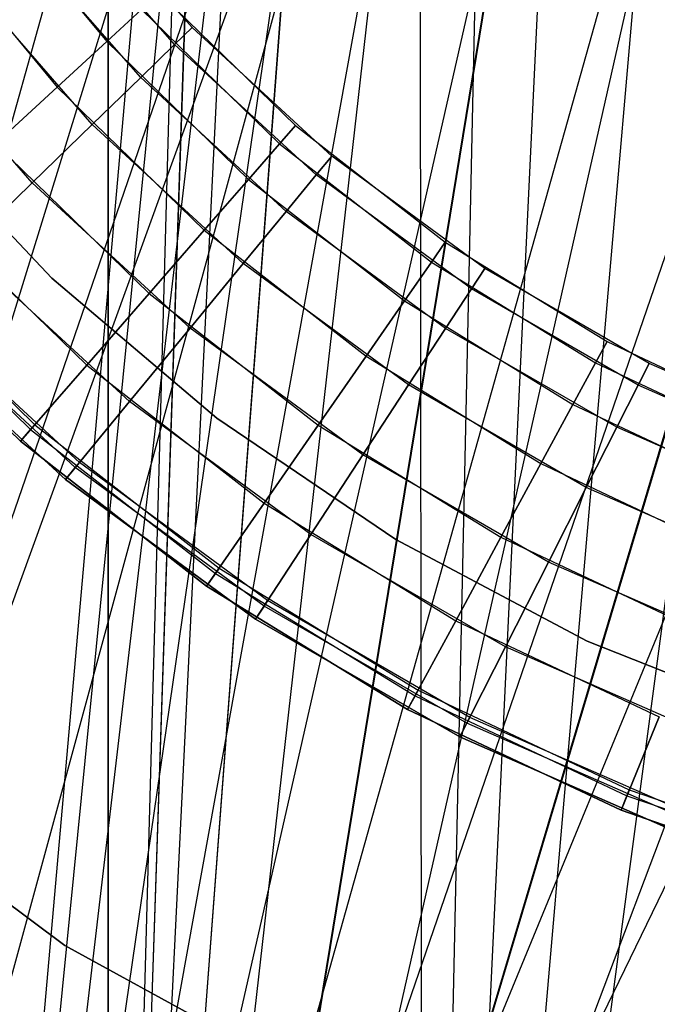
# Model space of a CAD drawing. Extents: x 0.1 to 12.1, y -6 to 6.
# Tile 39 of 181: x 5.713 to 5.872, y -0.545 to -0.298. Entities that reach past the tile are written whole.
import ezdxf

# ---------------------------------------------------------------- set-up
doc = ezdxf.new("R2010")
doc.units = 0
doc.header["$LTSCALE"] = 2.54
doc.layers.get('0').update_dxf_attribs({"linetype": 'CONTINUOUS'})

# ---------------------------------------------------------------- blocks, each defined once
blk = doc.blocks.new('DROPS_COLOR_C_STL')
at = {"color": 0}
for p, q in [((5.73521, 0.93168, 14.51699), (5.73521, -0.86832, 14.51699)), ((5.73521, 0.93168, 14.51699), (5.73521, -0.86832, 14.51699)), ((5.73521, -0.86832, 26.4994), (5.73521, 0.93168, 26.4994)), ((5.73521, -0.86832, 26.4994), (5.73521, 0.93168, 26.4994)), ((5.76005, 0.03169, 26.50069), (5.73521, -0.86832, 26.4994)), ((5.76005, 0.03169, 14.5157), (5.73521, -0.86832, 14.51699)), ((5.76005, 0.03169, 14.5157), (5.73521, -0.86832, 14.51699)), ((5.76005, 0.03169, 26.50069), (5.73521, -0.86832, 26.4994)), ((5.76372, -0.01508, 26.50087), (5.73521, -0.86832, 26.4994)), ((5.76372, -0.01508, 26.50087), (5.73521, -0.86832, 26.4994)), ((5.76375, -0.01532, 14.51552), (5.73521, -0.86832, 14.51699)), ((5.76375, -0.01532, 14.51552), (5.73521, -0.86832, 14.51699)), ((5.68816, -0.9, 26.53297), (5.76561, -0.02047, 26.5286)), ((5.68816, -0.9, 26.53297), (5.76561, -0.02047, 26.5286)), ((5.77116, -0.06092, 26.52832), (5.68816, -0.9, 26.53297)), ((5.77116, -0.06092, 26.52832), (5.68816, -0.9, 26.53297)), ((5.77473, -0.06102, 26.50141), (5.73521, -0.86832, 26.4994)), ((5.77473, -0.06102, 26.50141), (5.73521, -0.86832, 26.4994)), ((5.77473, -0.06102, 14.51498), (5.73521, -0.86832, 14.51699)), ((5.77473, -0.06102, 14.51498), (5.73521, -0.86832, 14.51699)), ((5.77751, -0.08604, 35.53602), (5.56357, -0.8516, 35.55722)), ((5.77751, -0.08604, 35.53602), (5.56357, -0.8516, 35.55722)), ((5.78223, -0.10046, 26.52779), (5.68816, -0.9, 26.53297)), ((5.78223, -0.10046, 26.52779), (5.68816, -0.9, 26.53297)), ((5.79267, -0.10435, 26.50223), (5.73521, -0.86832, 26.4994)), ((5.79267, -0.10435, 26.50223), (5.73521, -0.86832, 26.4994)), ((5.79281, -0.10463, 14.51415), (5.73521, -0.86832, 14.51699)), ((5.79281, -0.10463, 14.51415), (5.73521, -0.86832, 14.51699)), ((5.7895, -0.11896, 35.53517), (5.56357, -0.8516, 35.55722)), ((5.7895, -0.11896, 35.53517), (5.56357, -0.8516, 35.55722)), ((5.79857, -0.13807, 26.52704), (5.68816, -0.9, 26.53297)), ((5.79857, -0.13807, 26.52704), (5.68816, -0.9, 26.53297)), ((5.81734, -0.14465, 26.50328), (5.73521, -0.86832, 26.4994)), ((5.81734, -0.14465, 26.50328), (5.73521, -0.86832, 26.4994)), ((5.81734, -0.14465, 14.51311), (5.73521, -0.86832, 14.51699)), ((5.81734, -0.14465, 14.51311), (5.73521, -0.86832, 14.51699)), ((5.56357, -0.8516, 35.55722), (5.8051, -0.15, 35.53413)), ((5.56357, -0.8516, 35.55722), (5.8051, -0.15, 35.53413)), ((5.56357, -0.8516, 35.55722), (5.81316, -0.16316, 35.53361)), ((5.56357, -0.8516, 35.55722), (5.81316, -0.16316, 35.53361)), ((5.61212, -0.9, 35.55139), (5.81316, -0.16316, 35.53361)), ((5.61212, -0.9, 35.55139), (5.81316, -0.16316, 35.53361)), ((5.81374, -0.9, 35.53357), (5.81316, -0.16316, 35.53361)), ((5.81374, -0.9, 35.53357), (5.81316, -0.16316, 35.53361)), ((5.81982, -0.173, 26.52614), (5.68816, -0.9, 26.53297)), ((5.81982, -0.173, 26.52614), (5.68816, -0.9, 26.53297)), ((5.8478, -0.18033, 26.50444), (5.73521, -0.86832, 26.4994)), ((5.8478, -0.18033, 26.50444), (5.73521, -0.86832, 26.4994)), ((5.84804, -0.18056, 14.51194), (5.73521, -0.86832, 14.51699)), ((5.84804, -0.18056, 14.51194), (5.73521, -0.86832, 14.51699)), ((5.81374, -0.9, 35.53357), (5.82929, -0.1857, 35.53263)), ((5.81374, -0.9, 35.53357), (5.82929, -0.1857, 35.53263)), ((5.84577, -0.20489, 26.52513), (5.68816, -0.9, 26.53297)), ((5.84577, -0.20489, 26.52513), (5.68816, -0.9, 26.53297)), ((5.84669, -0.20587, 35.53164), (5.81374, -0.9, 35.53357)), ((5.84669, -0.20587, 35.53164), (5.81374, -0.9, 35.53357)), ((5.88371, -0.21102, 26.5056), (5.73521, -0.86832, 26.4994)), ((5.88371, -0.21102, 26.5056), (5.73521, -0.86832, 26.4994)), ((5.88371, -0.21102, 14.51079), (5.73521, -0.86832, 14.51699)), ((5.88371, -0.21102, 14.51079), (5.73521, -0.86832, 14.51699)), ((5.87201, -0.22977, 35.53033), (5.81374, -0.9, 35.53357)), ((5.87201, -0.22977, 35.53033), (5.81374, -0.9, 35.53357)), ((5.87558, -0.23271, 26.52412), (5.68816, -0.9, 26.53297)), ((5.87558, -0.23271, 26.52412), (5.68816, -0.9, 26.53297)), ((5.92375, -0.23556, 26.50665), (5.73521, -0.86832, 26.4994)), ((5.92375, -0.23556, 26.50665), (5.73521, -0.86832, 26.4994)), ((5.92401, -0.23569, 14.50974), (5.73521, -0.86832, 14.51699)), ((5.92401, -0.23569, 14.50974), (5.73521, -0.86832, 14.51699)), ((5.90005, -0.25065, 35.52908), (5.81374, -0.9, 35.53357)), ((5.90005, -0.25065, 35.52908), (5.81374, -0.9, 35.53357)), ((5.96734, -0.25363, 26.50748), (5.73521, -0.86832, 26.4994)), ((5.96734, -0.25363, 26.50748), (5.73521, -0.86832, 26.4994)), ((5.96734, -0.25363, 14.50891), (5.73521, -0.86832, 14.51699)), ((5.96734, -0.25363, 14.50891), (5.73521, -0.86832, 14.51699)), ((5.90909, -0.25636, 26.52315), (5.68816, -0.9, 26.53297)), ((5.90909, -0.25636, 26.52315), (5.68816, -0.9, 26.53297)), ((5.70338, -0.26572, 164.34557), (5.7348, -0.30388, 164.34557)), ((5.70338, -0.26572, 164.34557), (5.7348, -0.30388, 164.34557)), ((5.70338, -0.26572, 164.46543), (5.7348, -0.30388, 164.46543)), ((5.70338, -0.26572, 164.46543), (5.7348, -0.30388, 164.46543)), ((5.75614, -0.30037, 11.00722), (5.72497, -0.26458, 11.00722)), ((5.75614, -0.30037, 10.98178), (5.72497, -0.26458, 10.98178)), ((5.75614, -0.30037, 11.00722), (5.72497, -0.26458, 11.00722)), ((5.75614, -0.30037, 10.98178), (5.72497, -0.26458, 10.98178)), ((5.75178, -0.30462, 11.03191), (5.72017, -0.26832, 11.03191)), ((5.75178, -0.30462, 11.03191), (5.72017, -0.26832, 11.03191)), ((5.75178, -0.30462, 10.95709), (5.72017, -0.26832, 10.95709)), ((5.75178, -0.30462, 10.95709), (5.72017, -0.26832, 10.95709)), ((5.94539, -0.27516, 26.52232), (5.68816, -0.9, 26.53297)), ((5.94539, -0.27516, 26.52232), (5.68816, -0.9, 26.53297)), ((5.68979, -0.27571, 164.32654), (5.7224, -0.3153, 164.32654)), ((5.68979, -0.27571, 164.32654), (5.7224, -0.3153, 164.32654)), ((5.68979, -0.27571, 164.48447), (5.7224, -0.3153, 164.48447)), ((5.68979, -0.27571, 164.48447), (5.7224, -0.3153, 164.48447)), ((5.7433, -0.31286, 11.05443), (5.71084, -0.27558, 11.05443)), ((5.7433, -0.31286, 11.05443), (5.71084, -0.27558, 11.05443)), ((5.7433, -0.31286, 10.93457), (5.71084, -0.27558, 10.93457)), ((5.7433, -0.31286, 10.93457), (5.71084, -0.27558, 10.93457)), ((5.73121, -0.32462, 11.07347), (5.69753, -0.28594, 11.07347)), ((5.73121, -0.32462, 11.07347), (5.69753, -0.28594, 11.07347)), ((5.73121, -0.32462, 10.91553), (5.69753, -0.28594, 10.91553)), ((5.73121, -0.32462, 10.91553), (5.69753, -0.28594, 10.91553)), ((5.98384, -0.28884, 26.52168), (5.68816, -0.9, 26.53297)), ((5.98384, -0.28884, 26.52168), (5.68816, -0.9, 26.53297)), ((5.74798, -0.29175, 164.39279), (5.782, -0.32485, 164.39279)), ((5.74798, -0.29175, 164.41821), (5.782, -0.32485, 164.41821)), ((5.74798, -0.29175, 164.39279), (5.782, -0.32485, 164.39279)), ((5.74798, -0.29175, 164.41821), (5.782, -0.32485, 164.41821)), ((5.7435, -0.29587, 164.36809), (5.7348, -0.30388, 164.34557)), ((5.7435, -0.29587, 164.36809), (5.7348, -0.30388, 164.34557)), ((5.7348, -0.30388, 164.46543), (5.7435, -0.29587, 164.44291)), ((5.7348, -0.30388, 164.46543), (5.7435, -0.29587, 164.44291)), ((5.7435, -0.29587, 164.36809), (5.778, -0.32944, 164.36809)), ((5.7435, -0.29587, 164.36809), (5.778, -0.32944, 164.36809)), ((5.7435, -0.29587, 164.44291), (5.778, -0.32944, 164.44291)), ((5.7435, -0.29587, 164.44291), (5.778, -0.32944, 164.44291)), ((5.71621, -0.33922, 11.08792), (5.68101, -0.2988, 11.08792)), ((5.71621, -0.33922, 11.08792), (5.68101, -0.2988, 11.08792)), ((5.71621, -0.33922, 10.90108), (5.68101, -0.2988, 10.90108)), ((5.71621, -0.33922, 10.90108), (5.68101, -0.2988, 10.90108)), ((5.75614, -0.30037, 11.00722), (5.75178, -0.30462, 11.03191)), ((5.75614, -0.30037, 11.00722), (5.75178, -0.30462, 11.03191)), ((5.75178, -0.30462, 10.95709), (5.75614, -0.30037, 10.98178)), ((5.75178, -0.30462, 10.95709), (5.75614, -0.30037, 10.98178)), ((5.79106, -0.33252, 11.00722), (5.75614, -0.30037, 11.00722)), ((5.79106, -0.33252, 10.98178), (5.75614, -0.30037, 10.98178)), ((5.75614, -0.30037, 10.98178), (5.75614, -0.30037, 11.00722)), ((5.79106, -0.33252, 11.00722), (5.75614, -0.30037, 11.00722)), ((5.75614, -0.30037, 10.98178), (5.75614, -0.30037, 11.00722)), ((5.79106, -0.33252, 10.98178), (5.75614, -0.30037, 10.98178)), ((5.7348, -0.30388, 164.34557), (5.7224, -0.3153, 164.32654)), ((5.7348, -0.30388, 164.34557), (5.7224, -0.3153, 164.32654)), ((5.7224, -0.3153, 164.48447), (5.7348, -0.30388, 164.46543)), ((5.7224, -0.3153, 164.48447), (5.7348, -0.30388, 164.46543)), ((5.7348, -0.30388, 164.34557), (5.77024, -0.33835, 164.34557)), ((5.7348, -0.30388, 164.34557), (5.77024, -0.33835, 164.34557)), ((5.7348, -0.30388, 164.46543), (5.77024, -0.33835, 164.46543)), ((5.7348, -0.30388, 164.46543), (5.77024, -0.33835, 164.46543)), ((5.75178, -0.30462, 11.03191), (5.7433, -0.31286, 11.05443)), ((5.75178, -0.30462, 11.03191), (5.7433, -0.31286, 11.05443)), ((5.7433, -0.31286, 10.93457), (5.75178, -0.30462, 10.95709)), ((5.7433, -0.31286, 10.93457), (5.75178, -0.30462, 10.95709)), ((5.78719, -0.33722, 11.03191), (5.75178, -0.30462, 11.03191)), ((5.78719, -0.33722, 11.03191), (5.75178, -0.30462, 11.03191)), ((5.78719, -0.33722, 10.95709), (5.75178, -0.30462, 10.95709)), ((5.78719, -0.33722, 10.95709), (5.75178, -0.30462, 10.95709)), ((5.7433, -0.31286, 11.05443), (5.73121, -0.32462, 11.07347)), ((5.7433, -0.31286, 11.05443), (5.73121, -0.32462, 11.07347)), ((5.73121, -0.32462, 10.91553), (5.7433, -0.31286, 10.93457)), ((5.73121, -0.32462, 10.91553), (5.7433, -0.31286, 10.93457)), ((5.77967, -0.34634, 11.05443), (5.7433, -0.31286, 11.05443)), ((5.77967, -0.34634, 11.05443), (5.7433, -0.31286, 11.05443)), ((5.77967, -0.34634, 10.93457), (5.7433, -0.31286, 10.93457)), ((5.77967, -0.34634, 10.93457), (5.7433, -0.31286, 10.93457)), ((5.7224, -0.3153, 164.32654), (5.707, -0.32948, 164.31208)), ((5.7224, -0.3153, 164.32654), (5.707, -0.32948, 164.31208)), ((5.707, -0.32948, 164.49891), (5.7224, -0.3153, 164.48447)), ((5.707, -0.32948, 164.49891), (5.7224, -0.3153, 164.48447)), ((5.7224, -0.3153, 164.32654), (5.75916, -0.35107, 164.32654)), ((5.7224, -0.3153, 164.32654), (5.75916, -0.35107, 164.32654)), ((5.7224, -0.3153, 164.48447), (5.75916, -0.35107, 164.48447)), ((5.7224, -0.3153, 164.48447), (5.75916, -0.35107, 164.48447)), ((5.68382, -0.32369, 35.52113), (5.72106, -0.363, 35.52113)), ((5.72106, -0.363, 32.52113), (5.68382, -0.32369, 32.52113)), ((5.68382, -0.32369, 35.52113), (5.72106, -0.363, 35.52113)), ((5.72106, -0.363, 32.52113), (5.68382, -0.32369, 32.52113)), ((5.68382, -0.32369, 15.10455), (5.72106, -0.363, 15.10455)), ((5.72106, -0.363, 12.10455), (5.68382, -0.32369, 12.10455)), ((5.68382, -0.32369, 15.10455), (5.72106, -0.363, 15.10455)), ((5.72106, -0.363, 12.10455), (5.68382, -0.32369, 12.10455)), ((5.73121, -0.32462, 11.07347), (5.71621, -0.33922, 11.08792)), ((5.73121, -0.32462, 11.07347), (5.71621, -0.33922, 11.08792)), ((5.71621, -0.33922, 10.90108), (5.73121, -0.32462, 10.91553)), ((5.71621, -0.33922, 10.90108), (5.73121, -0.32462, 10.91553)), ((5.76895, -0.35936, 11.07347), (5.73121, -0.32462, 11.07347)), ((5.76895, -0.35936, 11.07347), (5.73121, -0.32462, 11.07347)), ((5.76895, -0.35936, 10.91553), (5.73121, -0.32462, 10.91553)), ((5.76895, -0.35936, 10.91553), (5.73121, -0.32462, 10.91553)), ((5.782, -0.32485, 164.39279), (5.778, -0.32944, 164.36809)), ((5.782, -0.32485, 164.39279), (5.778, -0.32944, 164.36809)), ((5.778, -0.32944, 164.44291), (5.782, -0.32485, 164.41821)), ((5.778, -0.32944, 164.44291), (5.782, -0.32485, 164.41821)), ((5.782, -0.32485, 164.39279), (5.81945, -0.354, 164.39279)), ((5.782, -0.32485, 164.41821), (5.782, -0.32485, 164.39279)), ((5.782, -0.32485, 164.41821), (5.81945, -0.354, 164.41821)), ((5.782, -0.32485, 164.39279), (5.81945, -0.354, 164.39279)), ((5.782, -0.32485, 164.41821), (5.782, -0.32485, 164.39279)), ((5.782, -0.32485, 164.41821), (5.81945, -0.354, 164.41821)), ((5.707, -0.32948, 164.31208), (5.74541, -0.36685, 164.31208)), ((5.707, -0.32948, 164.31208), (5.74541, -0.36685, 164.31208)), ((5.707, -0.32948, 164.49891), (5.74541, -0.36685, 164.49891)), ((5.707, -0.32948, 164.49891), (5.74541, -0.36685, 164.49891)), ((5.778, -0.32944, 164.36809), (5.77024, -0.33835, 164.34557)), ((5.778, -0.32944, 164.36809), (5.77024, -0.33835, 164.34557)), ((5.77024, -0.33835, 164.46543), (5.778, -0.32944, 164.44291)), ((5.77024, -0.33835, 164.46543), (5.778, -0.32944, 164.44291)), ((5.778, -0.32944, 164.36809), (5.81598, -0.359, 164.36809)), ((5.778, -0.32944, 164.36809), (5.81598, -0.359, 164.36809)), ((5.778, -0.32944, 164.44291), (5.81598, -0.359, 164.44291)), ((5.778, -0.32944, 164.44291), (5.81598, -0.359, 164.44291)), ((5.79106, -0.33252, 11.00722), (5.78719, -0.33722, 11.03191)), ((5.79106, -0.33252, 11.00722), (5.78719, -0.33722, 11.03191)), ((5.78719, -0.33722, 10.95709), (5.79106, -0.33252, 10.98178)), ((5.78719, -0.33722, 10.95709), (5.79106, -0.33252, 10.98178)), ((5.8293, -0.36063, 11.00722), (5.79106, -0.33252, 11.00722)), ((5.8293, -0.36063, 10.98178), (5.79106, -0.33252, 10.98178)), ((5.79106, -0.33252, 10.98178), (5.79106, -0.33252, 11.00722)), ((5.8293, -0.36063, 11.00722), (5.79106, -0.33252, 11.00722)), ((5.79106, -0.33252, 10.98178), (5.79106, -0.33252, 11.00722)), ((5.8293, -0.36063, 10.98178), (5.79106, -0.33252, 10.98178)), ((5.78719, -0.33722, 11.03191), (5.77967, -0.34634, 11.05443)), ((5.78719, -0.33722, 11.03191), (5.77967, -0.34634, 11.05443)), ((5.77967, -0.34634, 10.93457), (5.78719, -0.33722, 10.95709)), ((5.77967, -0.34634, 10.93457), (5.78719, -0.33722, 10.95709)), ((5.82597, -0.36572, 11.03191), (5.78719, -0.33722, 11.03191)), ((5.82597, -0.36572, 11.03191), (5.78719, -0.33722, 11.03191)), ((5.82597, -0.36572, 10.95709), (5.78719, -0.33722, 10.95709)), ((5.82597, -0.36572, 10.95709), (5.78719, -0.33722, 10.95709)), ((5.71621, -0.33922, 11.08792), (5.69917, -0.3558, 11.09694)), ((5.71621, -0.33922, 11.08792), (5.69917, -0.3558, 11.09694)), ((5.69917, -0.3558, 10.89207), (5.71621, -0.33922, 10.90108)), ((5.69917, -0.3558, 10.89207), (5.71621, -0.33922, 10.90108)), ((5.75564, -0.37552, 11.08792), (5.71621, -0.33922, 11.08792)), ((5.75564, -0.37552, 11.08792), (5.71621, -0.33922, 11.08792)), ((5.75564, -0.37552, 10.90108), (5.71621, -0.33922, 10.90108)), ((5.75564, -0.37552, 10.90108), (5.71621, -0.33922, 10.90108)), ((5.77024, -0.33835, 164.34557), (5.75916, -0.35107, 164.32654)), ((5.77024, -0.33835, 164.34557), (5.75916, -0.35107, 164.32654)), ((5.75916, -0.35107, 164.48447), (5.77024, -0.33835, 164.46543)), ((5.75916, -0.35107, 164.48447), (5.77024, -0.33835, 164.46543)), ((5.77024, -0.33835, 164.34557), (5.80925, -0.36871, 164.34557)), ((5.77024, -0.33835, 164.34557), (5.80925, -0.36871, 164.34557)), ((5.77024, -0.33835, 164.46543), (5.80925, -0.36871, 164.46543)), ((5.77024, -0.33835, 164.46543), (5.80925, -0.36871, 164.46543)), ((5.6895, -0.34558, 164.30306), (5.7298, -0.38478, 164.30306)), ((5.6895, -0.34558, 164.30306), (5.7298, -0.38478, 164.30306)), ((5.6895, -0.34558, 164.50793), (5.7298, -0.38478, 164.50793)), ((5.6895, -0.34558, 164.50793), (5.7298, -0.38478, 164.50793)), ((5.77967, -0.34634, 11.05443), (5.76895, -0.35936, 11.07347)), ((5.77967, -0.34634, 11.05443), (5.76895, -0.35936, 11.07347)), ((5.76895, -0.35936, 10.91553), (5.77967, -0.34634, 10.93457)), ((5.76895, -0.35936, 10.91553), (5.77967, -0.34634, 10.93457)), ((5.8195, -0.37562, 11.05443), (5.77967, -0.34634, 11.05443)), ((5.8195, -0.37562, 11.05443), (5.77967, -0.34634, 11.05443)), ((5.8195, -0.37562, 10.93457), (5.77967, -0.34634, 10.93457)), ((5.8195, -0.37562, 10.93457), (5.77967, -0.34634, 10.93457)), ((5.75916, -0.35107, 164.32654), (5.74541, -0.36685, 164.31208)), ((5.75916, -0.35107, 164.32654), (5.74541, -0.36685, 164.31208)), ((5.74541, -0.36685, 164.49891), (5.75916, -0.35107, 164.48447)), ((5.74541, -0.36685, 164.49891), (5.75916, -0.35107, 164.48447)), ((5.75916, -0.35107, 164.32654), (5.79964, -0.38257, 164.32654)), ((5.75916, -0.35107, 164.32654), (5.79964, -0.38257, 164.32654)), ((5.75916, -0.35107, 164.48447), (5.79964, -0.38257, 164.48447)), ((5.75916, -0.35107, 164.48447), (5.79964, -0.38257, 164.48447)), ((5.81945, -0.354, 164.39279), (5.81598, -0.359, 164.36809)), ((5.81945, -0.354, 164.39279), (5.81598, -0.359, 164.36809)), ((5.81598, -0.359, 164.44291), (5.81945, -0.354, 164.41821)), ((5.81598, -0.359, 164.44291), (5.81945, -0.354, 164.41821)), ((5.81945, -0.354, 164.39279), (5.85988, -0.37885, 164.39279)), ((5.81945, -0.354, 164.41821), (5.81945, -0.354, 164.39279)), ((5.81945, -0.354, 164.41821), (5.85988, -0.37885, 164.41821)), ((5.81945, -0.354, 164.39279), (5.85988, -0.37885, 164.39279)), ((5.81945, -0.354, 164.41821), (5.81945, -0.354, 164.39279)), ((5.81945, -0.354, 164.41821), (5.85988, -0.37885, 164.41821)), ((5.74053, -0.39387, 11.09694), (5.69917, -0.3558, 11.09694)), ((5.74053, -0.39387, 11.09694), (5.69917, -0.3558, 11.09694)), ((5.74053, -0.39387, 10.89207), (5.69917, -0.3558, 10.89207)), ((5.74053, -0.39387, 10.89207), (5.69917, -0.3558, 10.89207)), ((5.67497, -0.35896, 164.40551), (5.71683, -0.39968, 164.40551)), ((5.67497, -0.35896, 164.40551), (5.71683, -0.39968, 164.40551)), ((5.76895, -0.35936, 11.07347), (5.75564, -0.37552, 11.08792)), ((5.76895, -0.35936, 11.07347), (5.75564, -0.37552, 11.08792)), ((5.75564, -0.37552, 10.90108), (5.76895, -0.35936, 10.91553)), ((5.75564, -0.37552, 10.90108), (5.76895, -0.35936, 10.91553)), ((5.81028, -0.38973, 11.07347), (5.76895, -0.35936, 11.07347)), ((5.81028, -0.38973, 11.07347), (5.76895, -0.35936, 11.07347)), ((5.81028, -0.38973, 10.91553), (5.76895, -0.35936, 10.91553)), ((5.81028, -0.38973, 10.91553), (5.76895, -0.35936, 10.91553)), ((5.81598, -0.359, 164.36809), (5.80925, -0.36871, 164.34557)), ((5.81598, -0.359, 164.36809), (5.80925, -0.36871, 164.34557)), ((5.80925, -0.36871, 164.46543), (5.81598, -0.359, 164.44291)), ((5.80925, -0.36871, 164.46543), (5.81598, -0.359, 164.44291)), ((5.81598, -0.359, 164.36809), (5.85699, -0.3842, 164.36809)), ((5.81598, -0.359, 164.36809), (5.85699, -0.3842, 164.36809)), ((5.81598, -0.359, 164.44291), (5.85699, -0.3842, 164.44291)), ((5.81598, -0.359, 164.44291), (5.85699, -0.3842, 164.44291)), ((5.67379, -0.36005, 164.40939), (5.71577, -0.40089, 164.40939)), ((5.67379, -0.36005, 164.40939), (5.71577, -0.40089, 164.40939)), ((5.67379, -0.36005, 164.40161), (5.71577, -0.40089, 164.40161)), ((5.67379, -0.36005, 164.40161), (5.71577, -0.40089, 164.40161)), ((5.8293, -0.36063, 11.00722), (5.82597, -0.36572, 11.03191)), ((5.8293, -0.36063, 11.00722), (5.82597, -0.36572, 11.03191)), ((5.82597, -0.36572, 10.95709), (5.8293, -0.36063, 10.98178)), ((5.82597, -0.36572, 10.95709), (5.8293, -0.36063, 10.98178)), ((5.8704, -0.38436, 11.00722), (5.8293, -0.36063, 11.00722)), ((5.8704, -0.38436, 10.98178), (5.8293, -0.36063, 10.98178)), ((5.8293, -0.36063, 10.98178), (5.8293, -0.36063, 11.00722)), ((5.8704, -0.38436, 11.00722), (5.8293, -0.36063, 11.00722)), ((5.8293, -0.36063, 10.98178), (5.8293, -0.36063, 11.00722)), ((5.8704, -0.38436, 10.98178), (5.8293, -0.36063, 10.98178)), ((5.71322, -0.40382, 164.4), (5.67093, -0.36268, 164.4)), ((5.67093, -0.36268, 164.3), (5.71322, -0.40382, 164.3)), ((5.71322, -0.40382, 164.511), (5.67093, -0.36268, 164.511)), ((5.67093, -0.36268, 164.3), (5.71322, -0.40382, 164.3)), ((5.71322, -0.40382, 164.511), (5.67093, -0.36268, 164.511)), ((5.67093, -0.36268, 164.411), (5.71322, -0.40382, 164.411)), ((5.67093, -0.36268, 164.411), (5.71322, -0.40382, 164.411)), ((5.71322, -0.40382, 164.4), (5.67093, -0.36268, 164.4)), ((5.72106, -0.363, 35.52113), (5.76232, -0.39805, 35.52113)), ((5.76232, -0.39805, 32.52113), (5.72106, -0.363, 32.52113)), ((5.72106, -0.363, 35.52113), (5.76232, -0.39805, 35.52113)), ((5.72106, -0.363, 35.52113), (5.72106, -0.363, 32.52113)), ((5.76232, -0.39805, 32.52113), (5.72106, -0.363, 32.52113)), ((5.72106, -0.363, 35.52113), (5.72106, -0.363, 32.52113)), ((5.72106, -0.363, 15.10455), (5.76232, -0.39805, 15.10455)), ((5.76232, -0.39805, 12.10455), (5.72106, -0.363, 12.10455)), ((5.72106, -0.363, 15.10455), (5.76232, -0.39805, 15.10455)), ((5.72106, -0.363, 15.10455), (5.72106, -0.363, 12.10455)), ((5.76232, -0.39805, 12.10455), (5.72106, -0.363, 12.10455)), ((5.72106, -0.363, 15.10455), (5.72106, -0.363, 12.10455)), ((5.74541, -0.36685, 164.31208), (5.7298, -0.38478, 164.30306)), ((5.74541, -0.36685, 164.31208), (5.7298, -0.38478, 164.30306)), ((5.7298, -0.38478, 164.50793), (5.74541, -0.36685, 164.49891)), ((5.7298, -0.38478, 164.50793), (5.74541, -0.36685, 164.49891)), ((5.74541, -0.36685, 164.31208), (5.78771, -0.39977, 164.31208)), ((5.74541, -0.36685, 164.31208), (5.78771, -0.39977, 164.31208)), ((5.74541, -0.36685, 164.49891), (5.78771, -0.39977, 164.49891)), ((5.74541, -0.36685, 164.49891), (5.78771, -0.39977, 164.49891)), ((5.82597, -0.36572, 11.03191), (5.8195, -0.37562, 11.05443)), ((5.82597, -0.36572, 11.03191), (5.8195, -0.37562, 11.05443)), ((5.8195, -0.37562, 10.93457), (5.82597, -0.36572, 10.95709)), ((5.8195, -0.37562, 10.93457), (5.82597, -0.36572, 10.95709)), ((5.86765, -0.38979, 11.03191), (5.82597, -0.36572, 11.03191)), ((5.86765, -0.38979, 11.03191), (5.82597, -0.36572, 11.03191)), ((5.86765, -0.38979, 10.95709), (5.82597, -0.36572, 10.95709)), ((5.86765, -0.38979, 10.95709), (5.82597, -0.36572, 10.95709)), ((5.80925, -0.36871, 164.34557), (5.79964, -0.38257, 164.32654)), ((5.80925, -0.36871, 164.34557), (5.79964, -0.38257, 164.32654)), ((5.79964, -0.38257, 164.48447), (5.80925, -0.36871, 164.46543)), ((5.79964, -0.38257, 164.48447), (5.80925, -0.36871, 164.46543)), ((5.80925, -0.36871, 164.34557), (5.85136, -0.3946, 164.34557)), ((5.80925, -0.36871, 164.34557), (5.85136, -0.3946, 164.34557)), ((5.80925, -0.36871, 164.46543), (5.85136, -0.3946, 164.46543)), ((5.80925, -0.36871, 164.46543), (5.85136, -0.3946, 164.46543)), ((5.72695, -0.41036, 10.99061), (5.68386, -0.37069, 10.99061)), ((5.72695, -0.41036, 10.99061), (5.68386, -0.37069, 10.99061)), ((5.72695, -0.41036, 10.99839), (5.68386, -0.37069, 10.99839)), ((5.72695, -0.41036, 10.99839), (5.68386, -0.37069, 10.99839)), ((5.72797, -0.40912, 10.9945), (5.68501, -0.36957, 10.9945)), ((5.72797, -0.40912, 10.9945), (5.68501, -0.36957, 10.9945)), ((5.68107, -0.3734, 11), (5.72448, -0.41336, 11)), ((5.72448, -0.41336, 11.1), (5.68107, -0.3734, 11.1)), ((5.68107, -0.3734, 10.889), (5.72448, -0.41336, 10.889)), ((5.72448, -0.41336, 11.1), (5.68107, -0.3734, 11.1)), ((5.68107, -0.3734, 10.889), (5.72448, -0.41336, 10.889)), ((5.72448, -0.41336, 10.989), (5.68107, -0.3734, 10.989)), ((5.72448, -0.41336, 10.989), (5.68107, -0.3734, 10.989)), ((5.68107, -0.3734, 11), (5.72448, -0.41336, 11)), ((5.75564, -0.37552, 11.08792), (5.74053, -0.39387, 11.09694)), ((5.75564, -0.37552, 11.08792), (5.74053, -0.39387, 11.09694)), ((5.74053, -0.39387, 10.89207), (5.75564, -0.37552, 10.90108)), ((5.74053, -0.39387, 10.89207), (5.75564, -0.37552, 10.90108)), ((5.79883, -0.40726, 11.08792), (5.75564, -0.37552, 11.08792)), ((5.79883, -0.40726, 11.08792), (5.75564, -0.37552, 11.08792)), ((5.79883, -0.40726, 10.90108), (5.75564, -0.37552, 10.90108)), ((5.79883, -0.40726, 10.90108), (5.75564, -0.37552, 10.90108)), ((5.8195, -0.37562, 11.05443), (5.81028, -0.38973, 11.07347)), ((5.8195, -0.37562, 11.05443), (5.81028, -0.38973, 11.07347)), ((5.81028, -0.38973, 10.91553), (5.8195, -0.37562, 10.93457)), ((5.81028, -0.38973, 10.91553), (5.8195, -0.37562, 10.93457)), ((5.86231, -0.40033, 11.05443), (5.8195, -0.37562, 11.05443)), ((5.86231, -0.40033, 11.05443), (5.8195, -0.37562, 11.05443)), ((5.86231, -0.40033, 10.93457), (5.8195, -0.37562, 10.93457)), ((5.86231, -0.40033, 10.93457), (5.8195, -0.37562, 10.93457)), ((5.85988, -0.37885, 164.39279), (5.85699, -0.3842, 164.36809)), ((5.85988, -0.37885, 164.39279), (5.85699, -0.3842, 164.36809)), ((5.85699, -0.3842, 164.44291), (5.85988, -0.37885, 164.41821)), ((5.85699, -0.3842, 164.44291), (5.85988, -0.37885, 164.41821)), ((5.85988, -0.37885, 164.39279), (5.9028, -0.39911, 164.39279)), ((5.85988, -0.37885, 164.41821), (5.85988, -0.37885, 164.39279)), ((5.85988, -0.37885, 164.41821), (5.9028, -0.39911, 164.41821)), ((5.85988, -0.37885, 164.39279), (5.9028, -0.39911, 164.39279)), ((5.85988, -0.37885, 164.41821), (5.85988, -0.37885, 164.39279)), ((5.85988, -0.37885, 164.41821), (5.9028, -0.39911, 164.41821)), ((5.79964, -0.38257, 164.32654), (5.78771, -0.39977, 164.31208)), ((5.79964, -0.38257, 164.32654), (5.78771, -0.39977, 164.31208)), ((5.78771, -0.39977, 164.49891), (5.79964, -0.38257, 164.48447)), ((5.78771, -0.39977, 164.49891), (5.79964, -0.38257, 164.48447)), ((5.79964, -0.38257, 164.32654), (5.84333, -0.40943, 164.32654)), ((5.79964, -0.38257, 164.32654), (5.84333, -0.40943, 164.32654)), ((5.79964, -0.38257, 164.48447), (5.84333, -0.40943, 164.48447)), ((5.79964, -0.38257, 164.48447), (5.84333, -0.40943, 164.48447)), ((5.7298, -0.38478, 164.30306), (5.71322, -0.40382, 164.3)), ((5.7298, -0.38478, 164.30306), (5.71322, -0.40382, 164.3)), ((5.71322, -0.40382, 164.511), (5.7298, -0.38478, 164.50793)), ((5.71322, -0.40382, 164.511), (5.7298, -0.38478, 164.50793)), ((5.7298, -0.38478, 164.30306), (5.77416, -0.41931, 164.30306)), ((5.7298, -0.38478, 164.30306), (5.77416, -0.41931, 164.30306)), ((5.7298, -0.38478, 164.50793), (5.77416, -0.41931, 164.50793)), ((5.7298, -0.38478, 164.50793), (5.77416, -0.41931, 164.50793)), ((5.85699, -0.3842, 164.36809), (5.85136, -0.3946, 164.34557)), ((5.85699, -0.3842, 164.36809), (5.85136, -0.3946, 164.34557)), ((5.85136, -0.3946, 164.46543), (5.85699, -0.3842, 164.44291)), ((5.85136, -0.3946, 164.46543), (5.85699, -0.3842, 164.44291)), ((5.85699, -0.3842, 164.36809), (5.90051, -0.40474, 164.36809)), ((5.85699, -0.3842, 164.36809), (5.90051, -0.40474, 164.36809)), ((5.85699, -0.3842, 164.44291), (5.90051, -0.40474, 164.44291)), ((5.85699, -0.3842, 164.44291), (5.90051, -0.40474, 164.44291)), ((5.8704, -0.38436, 11.00722), (5.86765, -0.38979, 11.03191)), ((5.8704, -0.38436, 11.00722), (5.86765, -0.38979, 11.03191)), ((5.86765, -0.38979, 10.95709), (5.8704, -0.38436, 10.98178)), ((5.86765, -0.38979, 10.95709), (5.8704, -0.38436, 10.98178)), ((5.91386, -0.40342, 11.00722), (5.8704, -0.38436, 11.00722)), ((5.91386, -0.40342, 10.98178), (5.8704, -0.38436, 10.98178)), ((5.8704, -0.38436, 10.98178), (5.8704, -0.38436, 11.00722)), ((5.91386, -0.40342, 11.00722), (5.8704, -0.38436, 11.00722)), ((5.8704, -0.38436, 10.98178), (5.8704, -0.38436, 11.00722)), ((5.91386, -0.40342, 10.98178), (5.8704, -0.38436, 10.98178)), ((5.81028, -0.38973, 11.07347), (5.79883, -0.40726, 11.08792)), ((5.81028, -0.38973, 11.07347), (5.79883, -0.40726, 11.08792)), ((5.79883, -0.40726, 10.90108), (5.81028, -0.38973, 10.91553)), ((5.79883, -0.40726, 10.90108), (5.81028, -0.38973, 10.91553)), ((5.8547, -0.41538, 11.07347), (5.81028, -0.38973, 11.07347)), ((5.8547, -0.41538, 11.07347), (5.81028, -0.38973, 11.07347)), ((5.8547, -0.41538, 10.91553), (5.81028, -0.38973, 10.91553)), ((5.8547, -0.41538, 10.91553), (5.81028, -0.38973, 10.91553)), ((5.86765, -0.38979, 11.03191), (5.86231, -0.40033, 11.05443)), ((5.86765, -0.38979, 11.03191), (5.86231, -0.40033, 11.05443)), ((5.86231, -0.40033, 10.93457), (5.86765, -0.38979, 10.95709)), ((5.86231, -0.40033, 10.93457), (5.86765, -0.38979, 10.95709)), ((5.91173, -0.40912, 11.03191), (5.86765, -0.38979, 11.03191)), ((5.91173, -0.40912, 11.03191), (5.86765, -0.38979, 11.03191)), ((5.91173, -0.40912, 10.95709), (5.86765, -0.38979, 10.95709)), ((5.91173, -0.40912, 10.95709), (5.86765, -0.38979, 10.95709)), ((5.74053, -0.39387, 11.09694), (5.72448, -0.41336, 11.1)), ((5.74053, -0.39387, 11.09694), (5.72448, -0.41336, 11.1)), ((5.72448, -0.41336, 10.889), (5.74053, -0.39387, 10.89207)), ((5.72448, -0.41336, 10.889), (5.74053, -0.39387, 10.89207)), ((5.78582, -0.42717, 11.09694), (5.74053, -0.39387, 11.09694)), ((5.78582, -0.42717, 11.09694), (5.74053, -0.39387, 11.09694)), ((5.78582, -0.42717, 10.89207), (5.74053, -0.39387, 10.89207)), ((5.78582, -0.42717, 10.89207), (5.74053, -0.39387, 10.89207)), ((5.85136, -0.3946, 164.34557), (5.84333, -0.40943, 164.32654)), ((5.85136, -0.3946, 164.34557), (5.84333, -0.40943, 164.32654)), ((5.84333, -0.40943, 164.48447), (5.85136, -0.3946, 164.46543)), ((5.84333, -0.40943, 164.48447), (5.85136, -0.3946, 164.46543)), ((5.85136, -0.3946, 164.34557), (5.89607, -0.41569, 164.34557)), ((5.85136, -0.3946, 164.34557), (5.89607, -0.41569, 164.34557)), ((5.85136, -0.3946, 164.46543), (5.89607, -0.41569, 164.46543)), ((5.85136, -0.3946, 164.46543), (5.89607, -0.41569, 164.46543)), ((5.76232, -0.39805, 35.52113), (5.80713, -0.42843, 35.52113)), ((5.80713, -0.42843, 32.52113), (5.76232, -0.39805, 32.52113)), ((5.76232, -0.39805, 35.52113), (5.80713, -0.42843, 35.52113)), ((5.76232, -0.39805, 35.52113), (5.76232, -0.39805, 32.52113)), ((5.80713, -0.42843, 32.52113), (5.76232, -0.39805, 32.52113)), ((5.76232, -0.39805, 35.52113), (5.76232, -0.39805, 32.52113)), ((5.76232, -0.39805, 15.10455), (5.80713, -0.42843, 15.10455)), ((5.80713, -0.42843, 12.10455), (5.76232, -0.39805, 12.10455)), ((5.76232, -0.39805, 15.10455), (5.80713, -0.42843, 15.10455)), ((5.76232, -0.39805, 15.10455), (5.76232, -0.39805, 12.10455)), ((5.80713, -0.42843, 12.10455), (5.76232, -0.39805, 12.10455)), ((5.76232, -0.39805, 15.10455), (5.76232, -0.39805, 12.10455)), ((5.71577, -0.40089, 164.40939), (5.71322, -0.40382, 164.411)), ((5.71577, -0.40089, 164.40939), (5.71322, -0.40382, 164.411)), ((5.71322, -0.40382, 164.4), (5.71577, -0.40089, 164.40161)), ((5.71322, -0.40382, 164.4), (5.71577, -0.40089, 164.40161)), ((5.71683, -0.39968, 164.40551), (5.71577, -0.40089, 164.40939)), ((5.71683, -0.39968, 164.40551), (5.71577, -0.40089, 164.40939)), ((5.71577, -0.40089, 164.40161), (5.71683, -0.39968, 164.40551)), ((5.71577, -0.40089, 164.40161), (5.71683, -0.39968, 164.40551)), ((5.71577, -0.40089, 164.40939), (5.76199, -0.43687, 164.40939)), ((5.71577, -0.40089, 164.40939), (5.76199, -0.43687, 164.40939)), ((5.71577, -0.40089, 164.40161), (5.76199, -0.43687, 164.40161)), ((5.71577, -0.40089, 164.40161), (5.76199, -0.43687, 164.40161)), ((5.71683, -0.39968, 164.40551), (5.76291, -0.43554, 164.40551)), ((5.71683, -0.39968, 164.40551), (5.76291, -0.43554, 164.40551)), ((5.78771, -0.39977, 164.31208), (5.77416, -0.41931, 164.30306)), ((5.78771, -0.39977, 164.31208), (5.77416, -0.41931, 164.30306)), ((5.77416, -0.41931, 164.50793), (5.78771, -0.39977, 164.49891)), ((5.77416, -0.41931, 164.50793), (5.78771, -0.39977, 164.49891)), ((5.78771, -0.39977, 164.31208), (5.83337, -0.42784, 164.31208)), ((5.78771, -0.39977, 164.31208), (5.83337, -0.42784, 164.31208)), ((5.78771, -0.39977, 164.49891), (5.83337, -0.42784, 164.49891)), ((5.78771, -0.39977, 164.49891), (5.83337, -0.42784, 164.49891)), ((5.86231, -0.40033, 11.05443), (5.8547, -0.41538, 11.07347)), ((5.86231, -0.40033, 11.05443), (5.8547, -0.41538, 11.07347)), ((5.8547, -0.41538, 10.91553), (5.86231, -0.40033, 10.93457)), ((5.8547, -0.41538, 10.91553), (5.86231, -0.40033, 10.93457)), ((5.90758, -0.42019, 11.05443), (5.86231, -0.40033, 11.05443)), ((5.90758, -0.42019, 11.05443), (5.86231, -0.40033, 11.05443)), ((5.90758, -0.42019, 10.93457), (5.86231, -0.40033, 10.93457)), ((5.90758, -0.42019, 10.93457), (5.86231, -0.40033, 10.93457)), ((5.75977, -0.44006, 164.4), (5.71322, -0.40382, 164.4)), ((5.71322, -0.40382, 164.3), (5.75977, -0.44006, 164.3)), ((5.75977, -0.44006, 164.511), (5.71322, -0.40382, 164.511)), ((5.71322, -0.40382, 164.3), (5.75977, -0.44006, 164.3)), ((5.75977, -0.44006, 164.511), (5.71322, -0.40382, 164.511)), ((5.71322, -0.40382, 164.411), (5.75977, -0.44006, 164.411)), ((5.71322, -0.40382, 164.411), (5.75977, -0.44006, 164.411)), ((5.75977, -0.44006, 164.4), (5.71322, -0.40382, 164.4)), ((5.79883, -0.40726, 11.08792), (5.78582, -0.42717, 11.09694)), ((5.79883, -0.40726, 11.08792), (5.78582, -0.42717, 11.09694)), ((5.78582, -0.42717, 10.89207), (5.79883, -0.40726, 10.90108)), ((5.78582, -0.42717, 10.89207), (5.79883, -0.40726, 10.90108)), ((5.84525, -0.43406, 11.08792), (5.79883, -0.40726, 11.08792)), ((5.84525, -0.43406, 11.08792), (5.79883, -0.40726, 11.08792)), ((5.84525, -0.43406, 10.90108), (5.79883, -0.40726, 10.90108)), ((5.84525, -0.43406, 10.90108), (5.79883, -0.40726, 10.90108)), ((5.72695, -0.41036, 10.99061), (5.72448, -0.41336, 10.989)), ((5.72695, -0.41036, 10.99061), (5.72448, -0.41336, 10.989)), ((5.72448, -0.41336, 11), (5.72695, -0.41036, 10.99839)), ((5.72448, -0.41336, 11), (5.72695, -0.41036, 10.99839)), ((5.72797, -0.40912, 10.9945), (5.72695, -0.41036, 10.99061)), ((5.72797, -0.40912, 10.9945), (5.72695, -0.41036, 10.99061)), ((5.72695, -0.41036, 10.99839), (5.72797, -0.40912, 10.9945)), ((5.72695, -0.41036, 10.99839), (5.72797, -0.40912, 10.9945)), ((5.77414, -0.44505, 10.99061), (5.72695, -0.41036, 10.99061)), ((5.77414, -0.44505, 10.99061), (5.72695, -0.41036, 10.99061)), ((5.77414, -0.44505, 10.99839), (5.72695, -0.41036, 10.99839)), ((5.77414, -0.44505, 10.99839), (5.72695, -0.41036, 10.99839)), ((5.77502, -0.4437, 10.9945), (5.72797, -0.40912, 10.9945)), ((5.77502, -0.4437, 10.9945), (5.72797, -0.40912, 10.9945)), ((5.84333, -0.40943, 164.32654), (5.83337, -0.42784, 164.31208)), ((5.84333, -0.40943, 164.32654), (5.83337, -0.42784, 164.31208)), ((5.83337, -0.42784, 164.49891), (5.84333, -0.40943, 164.48447)), ((5.83337, -0.42784, 164.49891), (5.84333, -0.40943, 164.48447)), ((5.84333, -0.40943, 164.32654), (5.88972, -0.43132, 164.32654)), ((5.84333, -0.40943, 164.32654), (5.88972, -0.43132, 164.32654)), ((5.84333, -0.40943, 164.48447), (5.88972, -0.43132, 164.48447)), ((5.84333, -0.40943, 164.48447), (5.88972, -0.43132, 164.48447)), ((5.72448, -0.41336, 11), (5.77202, -0.4483, 11)), ((5.77202, -0.4483, 11.1), (5.72448, -0.41336, 11.1)), ((5.72448, -0.41336, 10.889), (5.77202, -0.4483, 10.889)), ((5.77202, -0.4483, 11.1), (5.72448, -0.41336, 11.1)), ((5.72448, -0.41336, 10.889), (5.77202, -0.4483, 10.889)), ((5.77202, -0.4483, 10.989), (5.72448, -0.41336, 10.989)), ((5.77202, -0.4483, 10.989), (5.72448, -0.41336, 10.989)), ((5.72448, -0.41336, 11), (5.77202, -0.4483, 11)), ((5.8547, -0.41538, 11.07347), (5.84525, -0.43406, 11.08792)), ((5.8547, -0.41538, 11.07347), (5.84525, -0.43406, 11.08792)), ((5.84525, -0.43406, 10.90108), (5.8547, -0.41538, 10.91553)), ((5.84525, -0.43406, 10.90108), (5.8547, -0.41538, 10.91553)), ((5.90167, -0.43598, 11.07347), (5.8547, -0.41538, 11.07347)), ((5.90167, -0.43598, 11.07347), (5.8547, -0.41538, 11.07347)), ((5.90167, -0.43598, 10.91553), (5.8547, -0.41538, 10.91553)), ((5.90167, -0.43598, 10.91553), (5.8547, -0.41538, 10.91553)), ((5.77416, -0.41931, 164.30306), (5.75977, -0.44006, 164.3)), ((5.77416, -0.41931, 164.30306), (5.75977, -0.44006, 164.3)), ((5.75977, -0.44006, 164.511), (5.77416, -0.41931, 164.50793)), ((5.75977, -0.44006, 164.511), (5.77416, -0.41931, 164.50793)), ((5.77416, -0.41931, 164.30306), (5.82205, -0.44875, 164.30306)), ((5.77416, -0.41931, 164.30306), (5.82205, -0.44875, 164.30306)), ((5.77416, -0.41931, 164.50793), (5.82205, -0.44875, 164.50793)), ((5.77416, -0.41931, 164.50793), (5.82205, -0.44875, 164.50793)), ((5.78582, -0.42717, 11.09694), (5.77202, -0.4483, 11.1)), ((5.78582, -0.42717, 11.09694), (5.77202, -0.4483, 11.1)), ((5.77202, -0.4483, 10.889), (5.78582, -0.42717, 10.89207)), ((5.77202, -0.4483, 10.889), (5.78582, -0.42717, 10.89207)), ((5.83451, -0.45527, 11.09694), (5.78582, -0.42717, 11.09694)), ((5.83451, -0.45527, 11.09694), (5.78582, -0.42717, 11.09694)), ((5.83451, -0.45527, 10.89207), (5.78582, -0.42717, 10.89207)), ((5.83451, -0.45527, 10.89207), (5.78582, -0.42717, 10.89207)), ((5.80713, -0.42843, 35.52113), (5.85496, -0.45379, 35.52113)), ((5.85496, -0.45379, 32.52113), (5.80713, -0.42843, 32.52113)), ((5.80713, -0.42843, 35.52113), (5.85496, -0.45379, 35.52113)), ((5.80713, -0.42843, 35.52113), (5.80713, -0.42843, 32.52113)), ((5.85496, -0.45379, 32.52113), (5.80713, -0.42843, 32.52113)), ((5.80713, -0.42843, 35.52113), (5.80713, -0.42843, 32.52113)), ((5.80713, -0.42843, 15.10455), (5.85496, -0.45379, 15.10455)), ((5.85496, -0.45379, 12.10455), (5.80713, -0.42843, 12.10455)), ((5.80713, -0.42843, 15.10455), (5.85496, -0.45379, 15.10455)), ((5.80713, -0.42843, 15.10455), (5.80713, -0.42843, 12.10455)), ((5.85496, -0.45379, 12.10455), (5.80713, -0.42843, 12.10455)), ((5.80713, -0.42843, 15.10455), (5.80713, -0.42843, 12.10455)), ((5.83337, -0.42784, 164.31208), (5.82205, -0.44875, 164.30306)), ((5.83337, -0.42784, 164.31208), (5.82205, -0.44875, 164.30306)), ((5.82205, -0.44875, 164.50793), (5.83337, -0.42784, 164.49891)), ((5.82205, -0.44875, 164.50793), (5.83337, -0.42784, 164.49891)), ((5.83337, -0.42784, 164.31208), (5.88184, -0.45071, 164.31208)), ((5.83337, -0.42784, 164.31208), (5.88184, -0.45071, 164.31208)), ((5.83337, -0.42784, 164.49891), (5.88184, -0.45071, 164.49891)), ((5.83337, -0.42784, 164.49891), (5.88184, -0.45071, 164.49891)), ((5.76291, -0.43554, 164.40551), (5.76199, -0.43687, 164.40939)), ((5.76291, -0.43554, 164.40551), (5.76199, -0.43687, 164.40939)), ((5.76199, -0.43687, 164.40161), (5.76291, -0.43554, 164.40551)), ((5.76199, -0.43687, 164.40161), (5.76291, -0.43554, 164.40551)), ((5.76291, -0.43554, 164.40551), (5.81265, -0.46612, 164.40551)), ((5.76291, -0.43554, 164.40551), (5.81265, -0.46612, 164.40551)), ((5.84525, -0.43406, 11.08792), (5.83451, -0.45527, 11.09694)), ((5.84525, -0.43406, 11.08792), (5.83451, -0.45527, 11.09694)), ((5.83451, -0.45527, 10.89207), (5.84525, -0.43406, 10.90108)), ((5.83451, -0.45527, 10.89207), (5.84525, -0.43406, 10.90108)), ((5.89433, -0.45559, 11.08792), (5.84525, -0.43406, 11.08792)), ((5.89433, -0.45559, 11.08792), (5.84525, -0.43406, 11.08792)), ((5.89433, -0.45559, 10.90108), (5.84525, -0.43406, 10.90108)), ((5.89433, -0.45559, 10.90108), (5.84525, -0.43406, 10.90108)), ((5.76199, -0.43687, 164.40939), (5.75977, -0.44006, 164.411)), ((5.76199, -0.43687, 164.40939), (5.75977, -0.44006, 164.411)), ((5.75977, -0.44006, 164.4), (5.76199, -0.43687, 164.40161)), ((5.75977, -0.44006, 164.4), (5.76199, -0.43687, 164.40161)), ((5.76199, -0.43687, 164.40939), (5.81189, -0.46754, 164.40939)), ((5.76199, -0.43687, 164.40939), (5.81189, -0.46754, 164.40939)), ((5.76199, -0.43687, 164.40161), (5.81189, -0.46754, 164.40161)), ((5.76199, -0.43687, 164.40161), (5.81189, -0.46754, 164.40161)), ((5.81004, -0.47096, 164.4), (5.75977, -0.44006, 164.4)), ((5.75977, -0.44006, 164.3), (5.81004, -0.47096, 164.3)), ((5.81004, -0.47096, 164.511), (5.75977, -0.44006, 164.511)), ((5.75977, -0.44006, 164.3), (5.81004, -0.47096, 164.3)), ((5.81004, -0.47096, 164.511), (5.75977, -0.44006, 164.511)), ((5.75977, -0.44006, 164.411), (5.81004, -0.47096, 164.411)), ((5.75977, -0.44006, 164.411), (5.81004, -0.47096, 164.411)), ((5.81004, -0.47096, 164.4), (5.75977, -0.44006, 164.4)), ((5.77414, -0.44505, 10.99061), (5.77202, -0.4483, 10.989)), ((5.77414, -0.44505, 10.99061), (5.77202, -0.4483, 10.989)), ((5.77202, -0.4483, 11), (5.77414, -0.44505, 10.99839)), ((5.77202, -0.4483, 11), (5.77414, -0.44505, 10.99839)), ((5.77502, -0.4437, 10.9945), (5.77414, -0.44505, 10.99061)), ((5.77502, -0.4437, 10.9945), (5.77414, -0.44505, 10.99061)), ((5.77414, -0.44505, 10.99839), (5.77502, -0.4437, 10.9945)), ((5.77414, -0.44505, 10.99839), (5.77502, -0.4437, 10.9945)), ((5.82487, -0.47433, 10.99061), (5.77414, -0.44505, 10.99061)), ((5.82487, -0.47433, 10.99061), (5.77414, -0.44505, 10.99061)), ((5.82487, -0.47433, 10.99839), (5.77414, -0.44505, 10.99839)), ((5.82487, -0.47433, 10.99839), (5.77414, -0.44505, 10.99839)), ((5.82559, -0.47289, 10.9945), (5.77502, -0.4437, 10.9945)), ((5.82559, -0.47289, 10.9945), (5.77502, -0.4437, 10.9945)), ((5.77202, -0.4483, 11), (5.82311, -0.4778, 11)), ((5.82311, -0.4778, 11.1), (5.77202, -0.4483, 11.1)), ((5.77202, -0.4483, 10.889), (5.82311, -0.4778, 10.889)), ((5.82311, -0.4778, 11.1), (5.77202, -0.4483, 11.1)), ((5.77202, -0.4483, 10.889), (5.82311, -0.4778, 10.889)), ((5.82311, -0.4778, 10.989), (5.77202, -0.4483, 10.989)), ((5.82311, -0.4778, 10.989), (5.77202, -0.4483, 10.989)), ((5.77202, -0.4483, 11), (5.82311, -0.4778, 11)), ((5.82205, -0.44875, 164.30306), (5.81004, -0.47096, 164.3)), ((5.82205, -0.44875, 164.30306), (5.81004, -0.47096, 164.3)), ((5.81004, -0.47096, 164.511), (5.82205, -0.44875, 164.50793)), ((5.81004, -0.47096, 164.511), (5.82205, -0.44875, 164.50793)), ((5.82205, -0.44875, 164.30306), (5.87289, -0.47275, 164.30306)), ((5.82205, -0.44875, 164.30306), (5.87289, -0.47275, 164.30306)), ((5.82205, -0.44875, 164.50793), (5.87289, -0.47275, 164.50793)), ((5.82205, -0.44875, 164.50793), (5.87289, -0.47275, 164.50793)), ((5.83451, -0.45527, 11.09694), (5.82311, -0.4778, 11.1)), ((5.83451, -0.45527, 11.09694), (5.82311, -0.4778, 11.1)), ((5.82311, -0.4778, 10.889), (5.83451, -0.45527, 10.89207)), ((5.82311, -0.4778, 10.889), (5.83451, -0.45527, 10.89207)), ((5.88599, -0.47786, 11.09694), (5.83451, -0.45527, 11.09694)), ((5.88599, -0.47786, 11.09694), (5.83451, -0.45527, 11.09694)), ((5.88599, -0.47786, 10.89207), (5.83451, -0.45527, 10.89207)), ((5.88599, -0.47786, 10.89207), (5.83451, -0.45527, 10.89207)), ((5.85496, -0.45379, 35.52113), (5.90526, -0.47383, 35.52113)), ((5.90526, -0.47383, 32.52113), (5.85496, -0.45379, 32.52113)), ((5.85496, -0.45379, 35.52113), (5.90526, -0.47383, 35.52113)), ((5.85496, -0.45379, 35.52113), (5.85496, -0.45379, 32.52113)), ((5.90526, -0.47383, 32.52113), (5.85496, -0.45379, 32.52113)), ((5.85496, -0.45379, 35.52113), (5.85496, -0.45379, 32.52113)), ((5.85496, -0.45379, 15.10455), (5.90526, -0.47383, 15.10455)), ((5.90526, -0.47383, 12.10455), (5.85496, -0.45379, 12.10455)), ((5.85496, -0.45379, 15.10455), (5.90526, -0.47383, 15.10455)), ((5.85496, -0.45379, 15.10455), (5.85496, -0.45379, 12.10455)), ((5.90526, -0.47383, 12.10455), (5.85496, -0.45379, 12.10455)), ((5.85496, -0.45379, 15.10455), (5.85496, -0.45379, 12.10455)), ((5.81189, -0.46754, 164.40939), (5.81004, -0.47096, 164.411)), ((5.81189, -0.46754, 164.40939), (5.81004, -0.47096, 164.411)), ((5.81004, -0.47096, 164.4), (5.81189, -0.46754, 164.40161)), ((5.81004, -0.47096, 164.4), (5.81189, -0.46754, 164.40161)), ((5.81265, -0.46612, 164.40551), (5.81189, -0.46754, 164.40939)), ((5.81265, -0.46612, 164.40551), (5.81189, -0.46754, 164.40939)), ((5.81189, -0.46754, 164.40161), (5.81265, -0.46612, 164.40551)), ((5.81189, -0.46754, 164.40161), (5.81265, -0.46612, 164.40551)), ((5.81189, -0.46754, 164.40939), (5.86486, -0.49253, 164.40939)), ((5.81189, -0.46754, 164.40939), (5.86486, -0.49253, 164.40939)), ((5.81189, -0.46754, 164.40161), (5.86486, -0.49253, 164.40161)), ((5.81189, -0.46754, 164.40161), (5.86486, -0.49253, 164.40161)), ((5.81265, -0.46612, 164.40551), (5.86546, -0.49104, 164.40551)), ((5.81265, -0.46612, 164.40551), (5.86546, -0.49104, 164.40551)), ((5.86339, -0.49614, 164.4), (5.81004, -0.47096, 164.4)), ((5.81004, -0.47096, 164.3), (5.86339, -0.49614, 164.3)), ((5.86339, -0.49614, 164.511), (5.81004, -0.47096, 164.511)), ((5.81004, -0.47096, 164.3), (5.86339, -0.49614, 164.3)), ((5.86339, -0.49614, 164.511), (5.81004, -0.47096, 164.511)), ((5.81004, -0.47096, 164.411), (5.86339, -0.49614, 164.411)), ((5.81004, -0.47096, 164.411), (5.86339, -0.49614, 164.411)), ((5.86339, -0.49614, 164.4), (5.81004, -0.47096, 164.4)), ((5.87289, -0.47275, 164.30306), (5.86339, -0.49614, 164.3)), ((5.87289, -0.47275, 164.30306), (5.86339, -0.49614, 164.3)), ((5.86339, -0.49614, 164.511), (5.87289, -0.47275, 164.50793)), ((5.86339, -0.49614, 164.511), (5.87289, -0.47275, 164.50793)), ((5.82487, -0.47433, 10.99061), (5.82311, -0.4778, 10.989)), ((5.82487, -0.47433, 10.99061), (5.82311, -0.4778, 10.989)), ((5.82311, -0.4778, 11), (5.82487, -0.47433, 10.99839)), ((5.82311, -0.4778, 11), (5.82487, -0.47433, 10.99839)), ((5.82559, -0.47289, 10.9945), (5.82487, -0.47433, 10.99061)), ((5.82559, -0.47289, 10.9945), (5.82487, -0.47433, 10.99061)), ((5.82487, -0.47433, 10.99839), (5.82559, -0.47289, 10.9945)), ((5.82487, -0.47433, 10.99839), (5.82559, -0.47289, 10.9945)), ((5.8785, -0.49786, 10.99061), (5.82487, -0.47433, 10.99061)), ((5.8785, -0.49786, 10.99061), (5.82487, -0.47433, 10.99061)), ((5.8785, -0.49786, 10.99839), (5.82487, -0.47433, 10.99839)), ((5.8785, -0.49786, 10.99839), (5.82487, -0.47433, 10.99839)), ((5.87907, -0.49635, 10.9945), (5.82559, -0.47289, 10.9945)), ((5.87907, -0.49635, 10.9945), (5.82559, -0.47289, 10.9945)), ((5.65234, -0.47612, 164.411), (5.7243, -0.52999, 164.411)), ((5.7243, -0.52999, 164.511), (5.65234, -0.47612, 164.511)), ((5.7243, -0.52999, 164.511), (5.65234, -0.47612, 164.511)), ((5.65234, -0.47612, 164.411), (5.7243, -0.52999, 164.411)), ((5.7243, -0.52999, 10.989), (5.65234, -0.47612, 10.989)), ((5.65234, -0.47612, 10.889), (5.7243, -0.52999, 10.889)), ((5.65234, -0.47612, 10.889), (5.7243, -0.52999, 10.889)), ((5.7243, -0.52999, 10.989), (5.65234, -0.47612, 10.989)), ((5.82311, -0.4778, 11), (5.87714, -0.5015, 11)), ((5.87714, -0.5015, 11.1), (5.82311, -0.4778, 11.1)), ((5.82311, -0.4778, 10.889), (5.87714, -0.5015, 10.889)), ((5.87714, -0.5015, 11.1), (5.82311, -0.4778, 11.1)), ((5.82311, -0.4778, 10.889), (5.87714, -0.5015, 10.889)), ((5.87714, -0.5015, 10.989), (5.82311, -0.4778, 10.989)), ((5.87714, -0.5015, 10.989), (5.82311, -0.4778, 10.989)), ((5.82311, -0.4778, 11), (5.87714, -0.5015, 11)), ((5.86486, -0.49253, 164.40939), (5.86339, -0.49614, 164.411)), ((5.86486, -0.49253, 164.40939), (5.86339, -0.49614, 164.411)), ((5.86339, -0.49614, 164.4), (5.86486, -0.49253, 164.40161)), ((5.86339, -0.49614, 164.4), (5.86486, -0.49253, 164.40161)), ((5.86546, -0.49104, 164.40551), (5.86486, -0.49253, 164.40939)), ((5.86546, -0.49104, 164.40551), (5.86486, -0.49253, 164.40939)), ((5.86486, -0.49253, 164.40161), (5.86546, -0.49104, 164.40551)), ((5.86486, -0.49253, 164.40161), (5.86546, -0.49104, 164.40551)), ((5.86486, -0.49253, 164.40939), (5.92025, -0.51155, 164.40939)), ((5.86486, -0.49253, 164.40939), (5.92025, -0.51155, 164.40939)), ((5.86486, -0.49253, 164.40161), (5.92025, -0.51155, 164.40161)), ((5.86486, -0.49253, 164.40161), (5.92025, -0.51155, 164.40161)), ((5.86546, -0.49104, 164.40551), (5.92069, -0.51, 164.40551)), ((5.86546, -0.49104, 164.40551), (5.92069, -0.51, 164.40551)), ((5.91919, -0.51529, 164.4), (5.86339, -0.49614, 164.4)), ((5.86339, -0.49614, 164.3), (5.91919, -0.51529, 164.3)), ((5.91919, -0.51529, 164.511), (5.86339, -0.49614, 164.511)), ((5.86339, -0.49614, 164.3), (5.91919, -0.51529, 164.3)), ((5.91919, -0.51529, 164.511), (5.86339, -0.49614, 164.511)), ((5.86339, -0.49614, 164.411), (5.91919, -0.51529, 164.411)), ((5.86339, -0.49614, 164.411), (5.91919, -0.51529, 164.411)), ((5.91919, -0.51529, 164.4), (5.86339, -0.49614, 164.4)), ((5.7243, -0.52999, 164.411), (5.7243, -0.52999, 164.511)), ((5.7243, -0.52999, 164.411), (5.80319, -0.57307, 164.411)), ((5.80319, -0.57307, 164.511), (5.7243, -0.52999, 164.511)), ((5.7243, -0.52999, 164.411), (5.7243, -0.52999, 164.511)), ((5.80319, -0.57307, 164.511), (5.7243, -0.52999, 164.511)), ((5.7243, -0.52999, 164.411), (5.80319, -0.57307, 164.411)), ((5.80319, -0.57307, 10.989), (5.7243, -0.52999, 10.989)), ((5.7243, -0.52999, 10.989), (5.7243, -0.52999, 10.889)), ((5.7243, -0.52999, 10.889), (5.80319, -0.57307, 10.889)), ((5.7243, -0.52999, 10.989), (5.7243, -0.52999, 10.889)), ((5.7243, -0.52999, 10.889), (5.80319, -0.57307, 10.889)), ((5.80319, -0.57307, 10.989), (5.7243, -0.52999, 10.989))]:
    blk.add_line(p, q, dxfattribs=at)

msp = doc.modelspace()

# ---------------------------------------------------------------- block references
at = {"color": 0}
msp.add_blockref('DROPS_COLOR_C_STL', (0, 0), dxfattribs=at)

doc.saveas('drawing.dxf')
